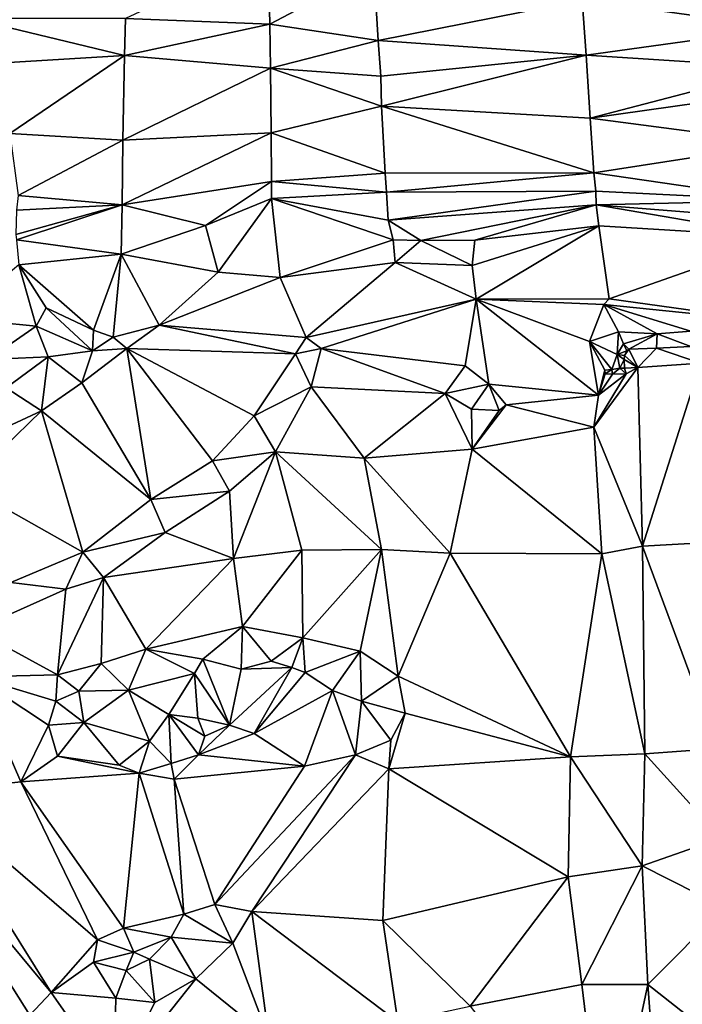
# Model space of a CAD drawing. Header units: feet. Extents: x 116535 to 120173, y 200032 to 203855.
# Tile 39 of 87: x 118169 to 118314, y 202240 to 202457. Entities that reach past the tile are written whole.
import ezdxf

# ---------------------------------------------------------------- set-up
doc = ezdxf.new("R2010")
doc.units = ezdxf.units.FT
doc.header["$MEASUREMENT"] = 0
doc.layers.add('V-TOPO-TINN-3DFC', color=3, linetype='Continuous')

msp = doc.modelspace()

# ---------------------------------------------------------------- linework, layer by layer
at = {"layer": 'V-TOPO-TINN-3DFC'}
for points in [[(118223.1543, 202471.7246, 554.0959), (118191.7675, 202457.0545, 553.092), (118223.5193, 202455.7831, 553.8062)], [(118246.4021, 202467.8737, 554.1948), (118223.1543, 202471.7246, 554.0959), (118223.5193, 202455.7831, 553.8062)], [(118246.4021, 202467.8737, 554.1948), (118223.5193, 202455.7831, 553.8062), (118247.3886, 202452.2073, 554.0067)], [(118292.2134, 202461.0468, 554.2745), (118246.4021, 202467.8737, 554.1948), (118247.3886, 202452.2073, 554.0067)], [(118292.2134, 202461.0468, 554.2745), (118336.4937, 202454.9577, 555.0212), (118336.4164, 202462.537, 557.5651)], [(118292.2134, 202461.0468, 554.2745), (118247.3886, 202452.2073, 554.0067), (118293.0765, 202448.9785, 553.4684)], [(118292.2134, 202461.0468, 554.2745), (118293.0765, 202448.9785, 553.4684), (118336.4937, 202454.9577, 555.0212)], [(118191.5952, 202448.9081, 552.9269), (118157.7608, 202457.0654, 551.9574), (118156.3985, 202446.7616, 552.7146)], [(118191.7675, 202457.0545, 553.092), (118157.7608, 202457.0654, 551.9574), (118191.5952, 202448.9081, 552.9269)], [(118223.5193, 202455.7831, 553.8062), (118191.7675, 202457.0545, 553.092), (118191.5952, 202448.9081, 552.9269)], [(118223.5193, 202455.7831, 553.8062), (118191.5952, 202448.9081, 552.9269), (118223.6714, 202446.1216, 552.6911)], [(118247.3886, 202452.2073, 554.0067), (118223.5193, 202455.7831, 553.8062), (118223.6714, 202446.1216, 552.6911)], [(118336.4307, 202446.1582, 552.7014), (118336.4937, 202454.9577, 555.0212), (118293.0765, 202448.9785, 553.4684)], [(118247.3886, 202452.2073, 554.0067), (118223.6714, 202446.1216, 552.6911), (118247.9042, 202444.3623, 552.813)], [(118293.0765, 202448.9785, 553.4684), (118247.3886, 202452.2073, 554.0067), (118247.9042, 202444.3623, 552.813)], [(118191.5952, 202448.9081, 552.9269), (118156.3985, 202446.7616, 552.7146), (118166.3141, 202431.7299, 553.5862)], [(118191.5952, 202448.9081, 552.9269), (118166.3141, 202431.7299, 553.5862), (118191.1693, 202430.2293, 553.7168)], [(118223.6714, 202446.1216, 552.6911), (118191.5952, 202448.9081, 552.9269), (118191.1693, 202430.2293, 553.7168)], [(118293.0765, 202448.9785, 553.4684), (118247.9042, 202444.3623, 552.813), (118248.1203, 202437.7174, 552.4652)], [(118293.0765, 202448.9785, 553.4684), (118248.1203, 202437.7174, 552.4652), (118293.977, 202435.127, 553.2983)], [(118336.4307, 202446.1582, 552.7014), (118293.0765, 202448.9785, 553.4684), (118293.977, 202435.127, 553.2983)], [(118223.6714, 202446.1216, 552.6911), (118191.1693, 202430.2293, 553.7168), (118223.8126, 202431.9127, 552.9369)], [(118247.9042, 202444.3623, 552.813), (118223.6714, 202446.1216, 552.6911), (118248.1203, 202437.7174, 552.4652)], [(118248.1203, 202437.7174, 552.4652), (118223.6714, 202446.1216, 552.6911), (118223.8126, 202431.9127, 552.9369)], [(118336.5644, 202441.0817, 554.1787), (118336.4307, 202446.1582, 552.7014), (118293.977, 202435.127, 553.2983)], [(118336.4647, 202429.5489, 553.627), (118336.5644, 202441.0817, 554.1787), (118293.977, 202435.127, 553.2983)], [(118248.1203, 202437.7174, 552.4652), (118223.8126, 202431.9127, 552.9369), (118248.8899, 202423.0232, 553.3522)], [(118248.8899, 202423.0232, 553.3522), (118294.798, 202423.0717, 552.7642), (118248.1203, 202437.7174, 552.4652)], [(118294.798, 202423.0717, 552.7642), (118293.977, 202435.127, 553.2983), (118248.1203, 202437.7174, 552.4652)], [(118336.4647, 202429.5489, 553.627), (118293.977, 202435.127, 553.2983), (118294.798, 202423.0717, 552.7642)], [(118191.1693, 202430.2293, 553.7168), (118166.3141, 202431.7299, 553.5862), (118168.1362, 202418.1069, 554.5162)], [(118191.1693, 202430.2293, 553.7168), (118168.1362, 202418.1069, 554.5162), (118191.026, 202416.0655, 554.3073)], [(118191.026, 202416.0655, 554.3073), (118223.8679, 202421.1787, 553.7861), (118223.8126, 202431.9127, 552.9369)], [(118223.8126, 202431.9127, 552.9369), (118191.1693, 202430.2293, 553.7168), (118191.026, 202416.0655, 554.3073)], [(118248.8899, 202423.0232, 553.3522), (118223.8126, 202431.9127, 552.9369), (118223.8679, 202421.1787, 553.7861)], [(118336.5654, 202417.0068, 552.855), (118336.4647, 202429.5489, 553.627), (118294.798, 202423.0717, 552.7642)], [(118248.8899, 202423.0232, 553.3522), (118223.8679, 202421.1787, 553.7861), (118249.2041, 202418.808, 554.9397)], [(118294.798, 202423.0717, 552.7642), (118248.8899, 202423.0232, 553.3522), (118249.2041, 202418.808, 554.9397)], [(118295.2388, 202419.0672, 553.1897), (118294.798, 202423.0717, 552.7642), (118249.2041, 202418.808, 554.9397)], [(118336.5654, 202417.0068, 552.855), (118294.798, 202423.0717, 552.7642), (118295.2388, 202419.0672, 553.1897)], [(118191.026, 202416.0655, 554.3073), (118209.3677, 202411.5115, 554.625), (118223.8679, 202421.1787, 553.7861)], [(118223.9239, 202417.412, 554.98), (118223.8679, 202421.1787, 553.7861), (118209.3677, 202411.5115, 554.625)], [(118223.9239, 202417.412, 554.98), (118249.2041, 202418.808, 554.9397), (118223.8679, 202421.1787, 553.7861)], [(118249.5429, 202412.6726, 556.337), (118295.2388, 202419.0672, 553.1897), (118249.2041, 202418.808, 554.9397)], [(118249.5429, 202412.6726, 556.337), (118295.2997, 202416.0437, 555.1656), (118295.2388, 202419.0672, 553.1897)], [(118336.5654, 202417.0068, 552.855), (118295.2388, 202419.0672, 553.1897), (118295.2997, 202416.0437, 555.1656)], [(118191.026, 202416.0655, 554.3073), (118168.1362, 202418.1069, 554.5162), (118167.7774, 202414.8859, 554.3841)], [(118223.9239, 202417.412, 554.98), (118209.3677, 202411.5115, 554.625), (118212.157, 202401.2187, 556.757)], [(118223.9239, 202417.412, 554.98), (118212.157, 202401.2187, 556.757), (118225.814, 202400.0346, 558.434)], [(118249.5429, 202412.6726, 556.337), (118249.2041, 202418.808, 554.9397), (118223.9239, 202417.412, 554.98)], [(118250.631, 202408.3693, 557.26), (118223.9239, 202417.412, 554.98), (118225.814, 202400.0346, 558.434)], [(118250.631, 202408.3693, 557.26), (118249.5429, 202412.6726, 556.337), (118223.9239, 202417.412, 554.98)], [(118295.2997, 202416.0437, 555.1656), (118336.6414, 202412.772, 553.4222), (118336.5654, 202417.0068, 552.855)], [(118191.026, 202416.0655, 554.3073), (118167.6274, 202409.5285, 553.3778), (118167.7981, 202408.308, 554.3224)], [(118191.026, 202416.0655, 554.3073), (118167.7774, 202414.8859, 554.3841), (118167.6274, 202409.5285, 553.3778)], [(118191.026, 202416.0655, 554.3073), (118167.7981, 202408.308, 554.3224), (118190.8513, 202405.164, 554.705)], [(118209.3677, 202411.5115, 554.625), (118191.026, 202416.0655, 554.3073), (118190.8513, 202405.164, 554.705)], [(118295.2997, 202416.0437, 555.1656), (118249.5429, 202412.6726, 556.337), (118256.7665, 202408.1643, 557.318)], [(118295.2997, 202416.0437, 555.1656), (118256.7665, 202408.1643, 557.318), (118268.6205, 202408.2293, 557.86)], [(118268.6205, 202408.2293, 557.86), (118295.8965, 202411.4152, 558.5166), (118295.2997, 202416.0437, 555.1656)], [(118295.2997, 202416.0437, 555.1656), (118295.8965, 202411.4152, 558.5166), (118336.7191, 202408.8878, 555.6984)], [(118295.2997, 202416.0437, 555.1656), (118336.7191, 202408.8878, 555.6984), (118336.6414, 202412.772, 553.4222)], [(118256.7665, 202408.1643, 557.318), (118249.5429, 202412.6726, 556.337), (118250.631, 202408.3693, 557.26)], [(118209.3677, 202411.5115, 554.625), (118190.8513, 202405.164, 554.705), (118212.157, 202401.2187, 556.757)], [(118268.9005, 202395.2972, 559.413), (118295.8965, 202411.4152, 558.5166), (118268.0624, 202402.6618, 559.371)], [(118268.0624, 202402.6618, 559.371), (118295.8965, 202411.4152, 558.5166), (118268.6205, 202408.2293, 557.86)], [(118268.9005, 202395.2972, 559.413), (118298.161776, 202395.379248, 565.749803), (118295.8965, 202411.4152, 558.5166)], [(118336.7191, 202408.8878, 555.6984), (118295.8965, 202411.4152, 558.5166), (118298.161776, 202395.379248, 565.749803)], [(118190.8513, 202405.164, 554.705), (118167.7981, 202408.308, 554.3224), (118168.2902, 202402.8522, 556.2399)], [(118250.631, 202408.3693, 557.26), (118225.814, 202400.0346, 558.434), (118251.0671, 202403.3369, 559.353)], [(118256.7665, 202408.1643, 557.318), (118250.631, 202408.3693, 557.26), (118251.0671, 202403.3369, 559.353)], [(118268.0624, 202402.6618, 559.371), (118268.6205, 202408.2293, 557.86), (118256.7665, 202408.1643, 557.318)], [(118298.161776, 202395.379248, 565.749803), (118335.028346, 202390.22897, 566.675415), (118336.7191, 202408.8878, 555.6984)], [(118268.0624, 202402.6618, 559.371), (118256.7665, 202408.1643, 557.318), (118251.0671, 202403.3369, 559.353)], [(118190.8513, 202405.164, 554.705), (118168.2902, 202402.8522, 556.2399), (118184.7596, 202388.4598, 555.9277)], [(118190.8513, 202405.164, 554.705), (118184.7596, 202388.4598, 555.9277), (118189.0799, 202386.9236, 556.3252)], [(118190.8513, 202405.164, 554.705), (118189.0799, 202386.9236, 556.3252), (118199.1999, 202389.5528, 557.384)], [(118212.157, 202401.2187, 556.757), (118190.8513, 202405.164, 554.705), (118199.1999, 202389.5528, 557.384)], [(118168.2902, 202402.8522, 556.2399), (118154.3306, 202391.0754, 555.1923), (118172.1399, 202389.3463, 553.3263)], [(118168.2902, 202402.8522, 556.2399), (118174.342, 202393.3531, 555.934), (118184.7596, 202388.4598, 555.9277)], [(118168.2902, 202402.8522, 556.2399), (118172.1399, 202389.3463, 553.3263), (118174.342, 202393.3531, 555.934)], [(118231.5255, 202386.8716, 559.217), (118251.0671, 202403.3369, 559.353), (118225.814, 202400.0346, 558.434)], [(118268.9005, 202395.2972, 559.413), (118251.0671, 202403.3369, 559.353), (118231.5255, 202386.8716, 559.217)], [(118268.9005, 202395.2972, 559.413), (118268.0624, 202402.6618, 559.371), (118251.0671, 202403.3369, 559.353)], [(118199.1999, 202389.5528, 557.384), (118225.814, 202400.0346, 558.434), (118212.157, 202401.2187, 556.757)], [(118231.5255, 202386.8716, 559.217), (118225.814, 202400.0346, 558.434), (118199.1999, 202389.5528, 557.384)], [(118268.9005, 202395.2972, 559.413), (118231.5255, 202386.8716, 559.217), (118234.8098, 202384.4214, 560.076)], [(118234.8098, 202384.4214, 560.076), (118266.4843, 202380.6531, 560.562), (118268.9005, 202395.2972, 559.413)], [(118268.9005, 202395.2972, 559.413), (118266.4843, 202380.6531, 560.562), (118271.7007, 202376.5997, 560.631)], [(118268.9005, 202395.2972, 559.413), (118296.9641, 202394.144, 566.5219), (118298.161776, 202395.379248, 565.749803)], [(118295.7996, 202374.1995, 573.555), (118268.9005, 202395.2972, 559.413), (118271.7007, 202376.5997, 560.631)], [(118268.9005, 202395.2972, 559.413), (118295.7996, 202374.1995, 573.555), (118293.858748, 202385.9653, 568.696279)], [(118268.9005, 202395.2972, 559.413), (118293.858748, 202385.9653, 568.696279), (118296.9641, 202394.144, 566.5219)], [(118335.028346, 202390.22897, 566.675415), (118298.161776, 202395.379248, 565.749803), (118296.9641, 202394.144, 566.5219)], [(118172.1399, 202389.3463, 553.3263), (118184.5381, 202383.9027, 554.2564), (118174.342, 202393.3531, 555.934)], [(118174.342, 202393.3531, 555.934), (118184.5381, 202383.9027, 554.2564), (118184.7596, 202388.4598, 555.9277)], [(118296.9641, 202394.144, 566.5219), (118293.858748, 202385.9653, 568.696279), (118300.180946, 202388.084064, 568.486914)], [(118335.028346, 202390.22897, 566.675415), (118296.9641, 202394.144, 566.5219), (118316.140318, 202388.242833, 567.748963)], [(118308.706427, 202387.685704, 567.498237), (118316.140318, 202388.242833, 567.748963), (118296.9641, 202394.144, 566.5219)], [(118308.706427, 202387.685704, 567.498237), (118296.9641, 202394.144, 566.5219), (118300.180946, 202388.084064, 568.486914)], [(118172.1399, 202389.3463, 553.3263), (118154.3306, 202391.0754, 555.1923), (118161.5125, 202382.0435, 553.7294)], [(118172.1399, 202389.3463, 553.3263), (118161.5125, 202382.0435, 553.7294), (118174.7692, 202382.629, 554.7796)], [(118172.1399, 202389.3463, 553.3263), (118174.7692, 202382.629, 554.7796), (118184.5381, 202383.9027, 554.2564)], [(118199.1999, 202389.5528, 557.384), (118189.0799, 202386.9236, 556.3252), (118192.0653, 202384.4424, 558.128)], [(118229.1823, 202383.2813, 557.4), (118199.1999, 202389.5528, 557.384), (118192.0653, 202384.4424, 558.128)], [(118231.5255, 202386.8716, 559.217), (118199.1999, 202389.5528, 557.384), (118229.1823, 202383.2813, 557.4)], [(118184.7596, 202388.4598, 555.9277), (118184.5381, 202383.9027, 554.2564), (118189.0799, 202386.9236, 556.3252)], [(118192.0653, 202384.4424, 558.128), (118189.0799, 202386.9236, 556.3252), (118184.5381, 202383.9027, 554.2564)], [(118229.1823, 202383.2813, 557.4), (118234.8098, 202384.4214, 560.076), (118231.5255, 202386.8716, 559.217)], [(118300.180946, 202388.084064, 568.486914), (118293.858748, 202385.9653, 568.696279), (118299.950283, 202383.078726, 570.027314)], [(118300.180946, 202388.084064, 568.486914), (118299.950283, 202383.078726, 570.027314), (118301.292604, 202385.451562, 568.702109)], [(118300.180946, 202388.084064, 568.486914), (118301.292604, 202385.451562, 568.702109), (118308.706427, 202387.685704, 567.498237)], [(118302.506123, 202384.315485, 567.344154), (118308.706427, 202387.685704, 567.498237), (118301.292604, 202385.451562, 568.702109)], [(118308.563235, 202384.537627, 566.250331), (118308.706427, 202387.685704, 567.498237), (118302.506123, 202384.315485, 567.344154)], [(118316.114491, 202384.844692, 566.128776), (118308.706427, 202387.685704, 567.498237), (118308.563235, 202384.537627, 566.250331)], [(118316.114491, 202384.844692, 566.128776), (118316.140318, 202388.242833, 567.748963), (118308.706427, 202387.685704, 567.498237)], [(118197.3458, 202351.2087, 556.375), (118192.0653, 202384.4424, 558.128), (118182.2016, 202376.8538, 557.634)], [(118192.0653, 202384.4424, 558.128), (118184.5381, 202383.9027, 554.2564), (118182.2016, 202376.8538, 557.634)], [(118210.9289, 202359.6964, 556.495), (118192.0653, 202384.4424, 558.128), (118197.3458, 202351.2087, 556.375)], [(118192.0653, 202384.4424, 558.128), (118210.9289, 202359.6964, 556.495), (118220.0726, 202369.6032, 556.852)], [(118229.1823, 202383.2813, 557.4), (118192.0653, 202384.4424, 558.128), (118220.0726, 202369.6032, 556.852)], [(118229.1823, 202383.2813, 557.4), (118232.6326, 202376.0037, 560.943), (118234.8098, 202384.4214, 560.076)], [(118234.8098, 202384.4214, 560.076), (118232.6326, 202376.0037, 560.943), (118262.0599, 202374.5616, 561.779)], [(118234.8098, 202384.4214, 560.076), (118262.0599, 202374.5616, 561.779), (118266.4843, 202380.6531, 560.562)], [(118295.7996, 202374.1995, 573.555), (118297.230457, 202379.695835, 571.850727), (118293.858748, 202385.9653, 568.696279)], [(118293.858748, 202385.9653, 568.696279), (118297.230457, 202379.695835, 571.850727), (118298.731823, 202379.817051, 571.406509)], [(118293.858748, 202385.9653, 568.696279), (118298.731823, 202379.817051, 571.406509), (118299.950283, 202383.078726, 570.027314)], [(118302.016239, 202383.922654, 567.802866), (118301.292604, 202385.451562, 568.702109), (118299.950283, 202383.078726, 570.027314)], [(118302.016239, 202383.922654, 567.802866), (118302.506123, 202384.315485, 567.344154), (118301.292604, 202385.451562, 568.702109)], [(118304.469707, 202380.284648, 574.764506), (118308.563235, 202384.537627, 566.250331), (118302.506123, 202384.315485, 567.344154)], [(118318.222857, 202381.169872, 574.892234), (118308.563235, 202384.537627, 566.250331), (118304.469707, 202380.284648, 574.764506)], [(118318.222857, 202381.169872, 574.892234), (118316.114491, 202384.844692, 566.128776), (118308.563235, 202384.537627, 566.250331)], [(118174.7692, 202382.629, 554.7796), (118161.5125, 202382.0435, 553.7294), (118165.5179, 202375.7732, 554.0885)], [(118173.3349, 202370.7233, 557.653), (118174.7692, 202382.629, 554.7796), (118165.5179, 202375.7732, 554.0885)], [(118182.2016, 202376.8538, 557.634), (118174.7692, 202382.629, 554.7796), (118173.3349, 202370.7233, 557.653)], [(118182.2016, 202376.8538, 557.634), (118184.5381, 202383.9027, 554.2564), (118174.7692, 202382.629, 554.7796)], [(118220.0726, 202369.6032, 556.852), (118232.6326, 202376.0037, 560.943), (118229.1823, 202383.2813, 557.4)], [(118298.731823, 202379.817051, 571.406509), (118300.490832, 202380.128605, 570.985896), (118299.950283, 202383.078726, 570.027314)], [(118301.528894, 202382.873213, 568.600252), (118302.016239, 202383.922654, 567.802866), (118299.950283, 202383.078726, 570.027314)], [(118301.435366, 202381.995122, 569.385365), (118299.950283, 202383.078726, 570.027314), (118300.490832, 202380.128605, 570.985896)], [(118301.435366, 202381.995122, 569.385365), (118301.528894, 202382.873213, 568.600252), (118299.950283, 202383.078726, 570.027314)], [(118304.469707, 202380.284648, 574.764506), (118301.528894, 202382.873213, 568.600252), (118301.435366, 202381.995122, 569.385365)], [(118304.469707, 202380.284648, 574.764506), (118302.506123, 202384.315485, 567.344154), (118301.528894, 202382.873213, 568.600252)], [(118301.528894, 202382.873213, 568.600252), (118302.506123, 202384.315485, 567.344154), (118302.016239, 202383.922654, 567.802866)], [(118262.0599, 202374.5616, 561.779), (118271.7007, 202376.5997, 560.631), (118266.4843, 202380.6531, 560.562)], [(118304.469707, 202380.284648, 574.764506), (118294.7655, 202367.091, 573.189), (118305.485414, 202340.936638, 574.654229)], [(118304.469707, 202380.284648, 574.764506), (118301.925881, 202378.835469, 574.188121), (118294.7655, 202367.091, 573.189)], [(118298.873484, 202378.795845, 573.909234), (118300.490832, 202380.128605, 570.985896), (118298.731823, 202379.817051, 571.406509)], [(118301.925881, 202378.835469, 574.188121), (118300.490832, 202380.128605, 570.985896), (118298.873484, 202378.795845, 573.909234)], [(118301.507742, 202380.132383, 570.519387), (118301.435366, 202381.995122, 569.385365), (118300.490832, 202380.128605, 570.985896)], [(118301.925881, 202378.835469, 574.188121), (118301.507742, 202380.132383, 570.519387), (118300.490832, 202380.128605, 570.985896)], [(118304.469707, 202380.284648, 574.764506), (118301.435366, 202381.995122, 569.385365), (118301.507742, 202380.132383, 570.519387)], [(118304.469707, 202380.284648, 574.764506), (118301.507742, 202380.132383, 570.519387), (118301.925881, 202378.835469, 574.188121)], [(118304.469707, 202380.284648, 574.764506), (118305.485414, 202340.936638, 574.654229), (118318.222857, 202381.169872, 574.892234)], [(118318.222857, 202381.169872, 574.892234), (118305.485414, 202340.936638, 574.654229), (118319.829741, 202341.77302, 574.675131)], [(118295.7996, 202374.1995, 573.555), (118294.7655, 202367.091, 573.189), (118301.925881, 202378.835469, 574.188121)], [(118295.7996, 202374.1995, 573.555), (118297.245924, 202378.84331, 572.803669), (118297.230457, 202379.695835, 571.850727)], [(118295.7996, 202374.1995, 573.555), (118298.873484, 202378.795845, 573.909234), (118297.245924, 202378.84331, 572.803669)], [(118295.7996, 202374.1995, 573.555), (118301.925881, 202378.835469, 574.188121), (118298.873484, 202378.795845, 573.909234)], [(118297.245924, 202378.84331, 572.803669), (118298.731823, 202379.817051, 571.406509), (118297.230457, 202379.695835, 571.850727)], [(118298.873484, 202378.795845, 573.909234), (118298.731823, 202379.817051, 571.406509), (118297.245924, 202378.84331, 572.803669)], [(118173.3349, 202370.7233, 557.653), (118165.5179, 202375.7732, 554.0885), (118152.5982, 202361.0865, 553.955)], [(118197.3458, 202351.2087, 556.375), (118182.2016, 202376.8538, 557.634), (118173.3349, 202370.7233, 557.653)], [(118220.0726, 202369.6032, 556.852), (118224.766, 202361.6645, 561.459), (118232.6326, 202376.0037, 560.943)], [(118232.6326, 202376.0037, 560.943), (118224.766, 202361.6645, 561.459), (118244.2715, 202360.2824, 561.927)], [(118232.6326, 202376.0037, 560.943), (118244.2715, 202360.2824, 561.927), (118262.0599, 202374.5616, 561.779)], [(118262.0599, 202374.5616, 561.779), (118267.8944, 202371.0713, 562.783), (118271.7007, 202376.5997, 560.631)], [(118273.9869, 202370.7803, 562.943), (118271.7007, 202376.5997, 560.631), (118267.8944, 202371.0713, 562.783)], [(118295.7996, 202374.1995, 573.555), (118271.7007, 202376.5997, 560.631), (118275.49, 202372.0534, 562.764)], [(118273.9869, 202370.7803, 562.943), (118275.49, 202372.0534, 562.764), (118271.7007, 202376.5997, 560.631)], [(118244.2715, 202360.2824, 561.927), (118268.0374, 202362.2716, 562.904), (118262.0599, 202374.5616, 561.779)], [(118267.8944, 202371.0713, 562.783), (118262.0599, 202374.5616, 561.779), (118268.0374, 202362.2716, 562.904)], [(118294.7655, 202367.091, 573.189), (118295.7996, 202374.1995, 573.555), (118275.49, 202372.0534, 562.764)], [(118275.49, 202372.0534, 562.764), (118268.0374, 202362.2716, 562.904), (118294.7655, 202367.091, 573.189)], [(118275.49, 202372.0534, 562.764), (118273.9869, 202370.7803, 562.943), (118268.0374, 202362.2716, 562.904)], [(118173.3349, 202370.7233, 557.653), (118152.5982, 202361.0865, 553.955), (118156.3845, 202354.308, 557.99)], [(118182.3986, 202339.6328, 556.802), (118173.3349, 202370.7233, 557.653), (118156.3845, 202354.308, 557.99)], [(118182.3986, 202339.6328, 556.802), (118197.3458, 202351.2087, 556.375), (118173.3349, 202370.7233, 557.653)], [(118210.9289, 202359.6964, 556.495), (118224.766, 202361.6645, 561.459), (118220.0726, 202369.6032, 556.852)], [(118273.9869, 202370.7803, 562.943), (118267.8944, 202371.0713, 562.783), (118268.0374, 202362.2716, 562.904)], [(118296.5507, 202339.2658, 574.083), (118294.7655, 202367.091, 573.189), (118268.0374, 202362.2716, 562.904)], [(118305.485414, 202340.936638, 574.654229), (118294.7655, 202367.091, 573.189), (118296.5507, 202339.2658, 574.083)], [(118210.9289, 202359.6964, 556.495), (118214.6802, 202353.0749, 561.522), (118224.766, 202361.6645, 561.459)], [(118224.766, 202361.6645, 561.459), (118214.6802, 202353.0749, 561.522), (118215.5102, 202338.2477, 562.506)], [(118224.766, 202361.6645, 561.459), (118215.5102, 202338.2477, 562.506), (118230.5354, 202340.0358, 562.327)], [(118248.0608, 202340.2248, 561.667), (118244.2715, 202360.2824, 561.927), (118224.766, 202361.6645, 561.459)], [(118230.5354, 202340.0358, 562.327), (118248.0608, 202340.2248, 561.667), (118224.766, 202361.6645, 561.459)], [(118263.225, 202339.3868, 563.036), (118268.0374, 202362.2716, 562.904), (118244.2715, 202360.2824, 561.927)], [(118296.5507, 202339.2658, 574.083), (118268.0374, 202362.2716, 562.904), (118263.225, 202339.3868, 563.036)], [(118197.3458, 202351.2087, 556.375), (118214.6802, 202353.0749, 561.522), (118210.9289, 202359.6964, 556.495)], [(118263.225, 202339.3868, 563.036), (118244.2715, 202360.2824, 561.927), (118248.0608, 202340.2248, 561.667)], [(118166.5443, 202332.9773, 556.867), (118182.3986, 202339.6328, 556.802), (118156.3845, 202354.308, 557.99)], [(118197.3458, 202351.2087, 556.375), (118200.49, 202343.9311, 561.761), (118214.6802, 202353.0749, 561.522)], [(118215.5102, 202338.2477, 562.506), (118214.6802, 202353.0749, 561.522), (118200.49, 202343.9311, 561.761)], [(118182.3986, 202339.6328, 556.802), (118200.49, 202343.9311, 561.761), (118197.3458, 202351.2087, 556.375)], [(118182.3986, 202339.6328, 556.802), (118186.9219, 202334.0353, 562.118), (118200.49, 202343.9311, 561.761)], [(118186.9219, 202334.0353, 562.118), (118215.5102, 202338.2477, 562.506), (118200.49, 202343.9311, 561.761)], [(118321.988567, 202296.459529, 574.549911), (118319.829741, 202341.77302, 574.675131), (118305.485414, 202340.936638, 574.654229)], [(118178.6473, 202331.4481, 562.103), (118182.3986, 202339.6328, 556.802), (118166.5443, 202332.9773, 556.867)], [(118178.6473, 202331.4481, 562.103), (118186.9219, 202334.0353, 562.118), (118182.3986, 202339.6328, 556.802)], [(118215.5102, 202338.2477, 562.506), (118217.5064, 202323.2375, 562.949), (118230.5354, 202340.0358, 562.327)], [(118230.5354, 202340.0358, 562.327), (118217.5064, 202323.2375, 562.949), (118230.7834, 202320.7923, 562.241)], [(118230.5354, 202340.0358, 562.327), (118230.7834, 202320.7923, 562.241), (118248.0608, 202340.2248, 561.667)], [(118230.7834, 202320.7923, 562.241), (118243.3644, 202317.821, 561.049), (118248.0608, 202340.2248, 561.667)], [(118251.7731, 202312.3426, 560.309), (118248.0608, 202340.2248, 561.667), (118243.3644, 202317.821, 561.049)], [(118251.7731, 202312.3426, 560.309), (118263.225, 202339.3868, 563.036), (118248.0608, 202340.2248, 561.667)], [(118289.6911, 202294.5952, 572.766), (118263.225, 202339.3868, 563.036), (118251.7731, 202312.3426, 560.309)], [(118289.6911, 202294.5952, 572.766), (118296.5507, 202339.2658, 574.083), (118263.225, 202339.3868, 563.036)], [(118305.985872, 202295.2582, 574.329388), (118296.5507, 202339.2658, 574.083), (118289.6911, 202294.5952, 572.766)], [(118305.985872, 202295.2582, 574.329388), (118305.485414, 202340.936638, 574.654229), (118296.5507, 202339.2658, 574.083)], [(118305.985872, 202295.2582, 574.329388), (118321.988567, 202296.459529, 574.549911), (118305.485414, 202340.936638, 574.654229)], [(118186.9219, 202334.0353, 562.118), (118196.2867, 202318.2721, 562.563), (118215.5102, 202338.2477, 562.506)], [(118196.2867, 202318.2721, 562.563), (118217.5064, 202323.2375, 562.949), (118215.5102, 202338.2477, 562.506)], [(118178.6473, 202331.4481, 562.103), (118166.5443, 202332.9773, 556.867), (118158.6127, 202322.5424, 560.818)], [(118178.6473, 202331.4481, 562.103), (118176.8261, 202312.6006, 562.285), (118186.9219, 202334.0353, 562.118)], [(118186.9219, 202334.0353, 562.118), (118176.8261, 202312.6006, 562.285), (118186.4589, 202315.1658, 562.848)], [(118196.2867, 202318.2721, 562.563), (118186.9219, 202334.0353, 562.118), (118186.4589, 202315.1658, 562.848)], [(118178.6473, 202331.4481, 562.103), (118158.6127, 202322.5424, 560.818), (118176.8261, 202312.6006, 562.285)], [(118158.6127, 202322.5424, 560.818), (118158.6817, 202312.2236, 558.801), (118176.8261, 202312.6006, 562.285)], [(118196.2867, 202318.2721, 562.563), (118208.8207, 202316.0709, 562.476), (118217.5064, 202323.2375, 562.949)], [(118217.2484, 202313.8927, 564.373), (118217.5064, 202323.2375, 562.949), (118208.8207, 202316.0709, 562.476)], [(118217.2484, 202313.8927, 564.373), (118223.8249, 202315.6569, 564.585), (118217.5064, 202323.2375, 562.949)], [(118217.5064, 202323.2375, 562.949), (118223.8249, 202315.6569, 564.585), (118230.7834, 202320.7923, 562.241)], [(118230.7834, 202320.7923, 562.241), (118223.8249, 202315.6569, 564.585), (118228.3902, 202314.2328, 565.719)], [(118230.7834, 202320.7923, 562.241), (118228.3902, 202314.2328, 565.719), (118231.2635, 202313.1857, 565.668)], [(118230.7834, 202320.7923, 562.241), (118231.2635, 202313.1857, 565.668), (118243.3644, 202317.821, 561.049)], [(118192.4684, 202309.2304, 560.166), (118196.2867, 202318.2721, 562.563), (118186.4589, 202315.1658, 562.848)], [(118192.4684, 202309.2304, 560.166), (118206.9255, 202312.9487, 562.99), (118196.2867, 202318.2721, 562.563)], [(118206.9255, 202312.9487, 562.99), (118208.8207, 202316.0709, 562.476), (118196.2867, 202318.2721, 562.563)], [(118243.3644, 202317.821, 561.049), (118231.2635, 202313.1857, 565.668), (118237.318, 202309.1554, 565.419)], [(118243.3644, 202317.821, 561.049), (118237.318, 202309.1554, 565.419), (118243.6945, 202306.8712, 563.18)], [(118243.3644, 202317.821, 561.049), (118243.6945, 202306.8712, 563.18), (118251.7731, 202312.3426, 560.309)], [(118181.5285, 202309.0673, 560.993), (118186.4589, 202315.1658, 562.848), (118176.8261, 202312.6006, 562.285)], [(118181.5285, 202309.0673, 560.993), (118192.4684, 202309.2304, 560.166), (118186.4589, 202315.1658, 562.848)], [(118208.8207, 202316.0709, 562.476), (118206.9255, 202312.9487, 562.99), (118214.6642, 202301.5417, 562.292)], [(118208.8207, 202316.0709, 562.476), (118214.6642, 202301.5417, 562.292), (118217.2484, 202313.8927, 564.373)], [(118228.3902, 202314.2328, 565.719), (118223.8249, 202315.6569, 564.585), (118217.2484, 202313.8927, 564.373)], [(118192.4684, 202309.2304, 560.166), (118201.3021, 202303.9379, 560.284), (118206.9255, 202312.9487, 562.99)], [(118201.3021, 202303.9379, 560.284), (118207.7176, 202303.0879, 562.192), (118206.9255, 202312.9487, 562.99)], [(118214.6642, 202301.5417, 562.292), (118206.9255, 202312.9487, 562.99), (118207.7176, 202303.0879, 562.192)], [(118228.3902, 202314.2328, 565.719), (118214.6642, 202301.5417, 562.292), (118220.0466, 202299.7016, 560.563)], [(118228.3902, 202314.2328, 565.719), (118217.2484, 202313.8927, 564.373), (118214.6642, 202301.5417, 562.292)], [(118220.0466, 202299.7016, 560.563), (118231.2635, 202313.1857, 565.668), (118228.3902, 202314.2328, 565.719)], [(118220.0466, 202299.7016, 560.563), (118237.318, 202309.1554, 565.419), (118231.2635, 202313.1857, 565.668)], [(118158.6817, 202312.2236, 558.801), (118147.9458, 202286.7856, 558.95), (118168.7285, 202289.1278, 559.084)], [(118176.4591, 202306.8662, 560.013), (118176.8261, 202312.6006, 562.285), (118158.6817, 202312.2236, 558.801)], [(118158.6817, 202312.2236, 558.801), (118168.7285, 202289.1278, 559.084), (118174.864, 202301.5887, 559.459)], [(118174.864, 202301.5887, 559.459), (118176.4591, 202306.8662, 560.013), (118158.6817, 202312.2236, 558.801)], [(118176.4591, 202306.8662, 560.013), (118181.5285, 202309.0673, 560.993), (118176.8261, 202312.6006, 562.285)], [(118251.7731, 202312.3426, 560.309), (118243.6945, 202306.8712, 563.18), (118253.2562, 202304.186, 560.375)], [(118289.6911, 202294.5952, 572.766), (118251.7731, 202312.3426, 560.309), (118253.2562, 202304.186, 560.375)], [(118182.6266, 202302.1838, 561.064), (118181.5285, 202309.0673, 560.993), (118176.4591, 202306.8662, 560.013)], [(118182.6266, 202302.1838, 561.064), (118192.4684, 202309.2304, 560.166), (118181.5285, 202309.0673, 560.993)], [(118182.6266, 202302.1838, 561.064), (118197.0837, 202298.0505, 561.189), (118192.4684, 202309.2304, 560.166)], [(118197.0837, 202298.0505, 561.189), (118201.3021, 202303.9379, 560.284), (118192.4684, 202309.2304, 560.166)], [(118220.0466, 202299.7016, 560.563), (118231.1775, 202292.571, 559.81), (118237.318, 202309.1554, 565.419)], [(118242.3734, 202295.0292, 559.288), (118237.318, 202309.1554, 565.419), (118231.1775, 202292.571, 559.81)], [(118242.3734, 202295.0292, 559.288), (118243.6945, 202306.8712, 563.18), (118237.318, 202309.1554, 565.419)], [(118174.864, 202301.5887, 559.459), (118182.6266, 202302.1838, 561.064), (118176.4591, 202306.8662, 560.013)], [(118250.139, 202298.2805, 559.896), (118243.6945, 202306.8712, 563.18), (118242.3734, 202295.0292, 559.288)], [(118253.2562, 202304.186, 560.375), (118243.6945, 202306.8712, 563.18), (118250.139, 202298.2805, 559.896)], [(118174.864, 202301.5887, 559.459), (118176.8261, 202294.7572, 559.332), (118182.6266, 202302.1838, 561.064)], [(118182.6266, 202302.1838, 561.064), (118176.8261, 202294.7572, 559.332), (118190.3742, 202292.728, 560.04)], [(118182.6266, 202302.1838, 561.064), (118190.3742, 202292.728, 560.04), (118197.0837, 202298.0505, 561.189)], [(118197.0837, 202298.0505, 561.189), (118201.8561, 202293.1391, 560.239), (118201.3021, 202303.9379, 560.284)], [(118201.8561, 202293.1391, 560.239), (118207.8586, 202295.0172, 560.46), (118201.3021, 202303.9379, 560.284)], [(118201.3021, 202303.9379, 560.284), (118209.2107, 202299.1216, 561.985), (118207.7176, 202303.0879, 562.192)], [(118201.3021, 202303.9379, 560.284), (118207.8586, 202295.0172, 560.46), (118209.2107, 202299.1216, 561.985)], [(118214.6642, 202301.5417, 562.292), (118207.7176, 202303.0879, 562.192), (118209.2107, 202299.1216, 561.985)], [(118249.7239, 202291.956, 559.019), (118289.6911, 202294.5952, 572.766), (118253.2562, 202304.186, 560.375)], [(118249.7239, 202291.956, 559.019), (118253.2562, 202304.186, 560.375), (118250.139, 202298.2805, 559.896)], [(118174.864, 202301.5887, 559.459), (118168.7285, 202289.1278, 559.084), (118176.8261, 202294.7572, 559.332)], [(118207.8586, 202295.0172, 560.46), (118214.6642, 202301.5417, 562.292), (118209.2107, 202299.1216, 561.985)], [(118207.8586, 202295.0172, 560.46), (118220.0466, 202299.7016, 560.563), (118214.6642, 202301.5417, 562.292)], [(118197.0837, 202298.0505, 561.189), (118190.3742, 202292.728, 560.04), (118194.7896, 202290.9779, 559.52)], [(118197.0837, 202298.0505, 561.189), (118194.7896, 202290.9779, 559.52), (118201.8561, 202293.1391, 560.239)], [(118207.8586, 202295.0172, 560.46), (118231.1775, 202292.571, 559.81), (118220.0466, 202299.7016, 560.563)], [(118249.7239, 202291.956, 559.019), (118250.139, 202298.2805, 559.896), (118242.3734, 202295.0292, 559.288)], [(118305.985872, 202295.2582, 574.329388), (118322.822766, 202276.718074, 574.460835), (118321.988567, 202296.459529, 574.549911)], [(118194.7896, 202290.9779, 559.52), (118176.8261, 202294.7572, 559.332), (118168.7285, 202289.1278, 559.084)], [(118194.7896, 202290.9779, 559.52), (118190.3742, 202292.728, 560.04), (118176.8261, 202294.7572, 559.332)], [(118202.4792, 202289.6838, 559.93), (118207.8586, 202295.0172, 560.46), (118201.8561, 202293.1391, 560.239)], [(118231.1775, 202292.571, 559.81), (118207.8586, 202295.0172, 560.46), (118202.4792, 202289.6838, 559.93)], [(118242.3734, 202295.0292, 559.288), (118211.4349, 202262.1396, 560.354), (118219.6005, 202260.5695, 556.366)], [(118211.4349, 202262.1396, 560.354), (118242.3734, 202295.0292, 559.288), (118231.1775, 202292.571, 559.81)], [(118242.3734, 202295.0292, 559.288), (118219.6005, 202260.5695, 556.366), (118249.7239, 202291.956, 559.019)], [(118289.1161, 202268.2311, 572.509), (118289.6911, 202294.5952, 572.766), (118249.7239, 202291.956, 559.019)], [(118305.407784, 202270.648553, 574.091673), (118289.6911, 202294.5952, 572.766), (118289.1161, 202268.2311, 572.509)], [(118305.407784, 202270.648553, 574.091673), (118305.985872, 202295.2582, 574.329388), (118289.6911, 202294.5952, 572.766)], [(118305.407784, 202270.648553, 574.091673), (118322.822766, 202276.718074, 574.460835), (118305.985872, 202295.2582, 574.329388)], [(118202.4792, 202289.6838, 559.93), (118201.8561, 202293.1391, 560.239), (118194.7896, 202290.9779, 559.52)], [(118231.1775, 202292.571, 559.81), (118202.4792, 202289.6838, 559.93), (118211.4349, 202262.1396, 560.354)], [(118249.7239, 202291.956, 559.019), (118219.6005, 202260.5695, 556.366), (118248.3698, 202258.6243, 557.602)], [(118248.3698, 202258.6243, 557.602), (118289.1161, 202268.2311, 572.509), (118249.7239, 202291.956, 559.019)], [(118185.6448, 202254.352, 559.349), (118168.7285, 202289.1278, 559.084), (118147.9458, 202286.7856, 558.95)], [(118194.7896, 202290.9779, 559.52), (118168.7285, 202289.1278, 559.084), (118191.3223, 202256.8772, 559.509)], [(118191.3223, 202256.8772, 559.509), (118168.7285, 202289.1278, 559.084), (118185.6448, 202254.352, 559.349)], [(118204.5863, 202259.9604, 560.501), (118194.7896, 202290.9779, 559.52), (118191.3223, 202256.8772, 559.509)], [(118204.5863, 202259.9604, 560.501), (118202.4792, 202289.6838, 559.93), (118194.7896, 202290.9779, 559.52)], [(118211.4349, 202262.1396, 560.354), (118202.4792, 202289.6838, 559.93), (118204.5863, 202259.9604, 560.501)], [(118175.413, 202242.7491, 558.288), (118147.9458, 202286.7856, 558.95), (118142.7054, 202282.1582, 550.116)], [(118175.413, 202242.7491, 558.288), (118185.6448, 202254.352, 559.349), (118147.9458, 202286.7856, 558.95)], [(118142.7054, 202282.1582, 550.116), (118170.7436, 202237.7817, 549.777), (118175.413, 202242.7491, 558.288)], [(118142.7054, 202282.1582, 550.116), (118167.5604, 202235.7755, 548.6), (118170.7436, 202237.7817, 549.777)], [(118305.407784, 202270.648553, 574.091673), (118323.498705, 202261.418019, 574.371556), (118322.822766, 202276.718074, 574.460835)], [(118305.407784, 202270.648553, 574.091673), (118289.1161, 202268.2311, 572.509), (118292.1563, 202244.5042, 572.627)], [(118306.660136, 202244.520329, 573.957837), (118305.407784, 202270.648553, 574.091673), (118292.1563, 202244.5042, 572.627)], [(118306.660136, 202244.520329, 573.957837), (118323.498705, 202261.418019, 574.371556), (118305.407784, 202270.648553, 574.091673)], [(118267.5614, 202239.7178, 561.983), (118289.1161, 202268.2311, 572.509), (118248.3698, 202258.6243, 557.602)], [(118292.1563, 202244.5042, 572.627), (118289.1161, 202268.2311, 572.509), (118267.5614, 202239.7178, 561.983)], [(118215.3962, 202253.6329, 555.906), (118211.4349, 202262.1396, 560.354), (118204.5863, 202259.9604, 560.501)], [(118215.3962, 202253.6329, 555.906), (118219.6005, 202260.5695, 556.366), (118211.4349, 202262.1396, 560.354)], [(118306.660136, 202244.520329, 573.957837), (118324.63106, 202230.352275, 574.217654), (118323.498705, 202261.418019, 574.371556)], [(118204.5863, 202259.9604, 560.501), (118191.3223, 202256.8772, 559.509), (118201.8401, 202254.902, 560.665)], [(118215.3962, 202253.6329, 555.906), (118204.5863, 202259.9604, 560.501), (118201.8401, 202254.902, 560.665)], [(118219.6005, 202260.5695, 556.366), (118215.3962, 202253.6329, 555.906), (118223.2758, 202232.7403, 556.207)], [(118251.6841, 202236.2665, 556.036), (118219.6005, 202260.5695, 556.366), (118223.2758, 202232.7403, 556.207)], [(118251.6841, 202236.2665, 556.036), (118248.3698, 202258.6243, 557.602), (118219.6005, 202260.5695, 556.366)], [(118191.3223, 202256.8772, 559.509), (118185.6448, 202254.352, 559.349), (118193.6085, 202251.6568, 561.445)], [(118191.3223, 202256.8772, 559.509), (118193.6085, 202251.6568, 561.445), (118201.8401, 202254.902, 560.665)], [(118267.5614, 202239.7178, 561.983), (118248.3698, 202258.6243, 557.602), (118251.6841, 202236.2665, 556.036)], [(118197.0247, 202250.0906, 561.564), (118201.8401, 202254.902, 560.665), (118193.6085, 202251.6568, 561.445)], [(118207.2246, 202245.7423, 556.203), (118201.8401, 202254.902, 560.665), (118197.0247, 202250.0906, 561.564)], [(118207.2246, 202245.7423, 556.203), (118215.3962, 202253.6329, 555.906), (118201.8401, 202254.902, 560.665)], [(118184.7558, 202249.3966, 559.246), (118185.6448, 202254.352, 559.349), (118175.413, 202242.7491, 558.288)], [(118184.7558, 202249.3966, 559.246), (118193.6085, 202251.6568, 561.445), (118185.6448, 202254.352, 559.349)], [(118223.2758, 202232.7403, 556.207), (118215.3962, 202253.6329, 555.906), (118207.2246, 202245.7423, 556.203)], [(118191.9103, 202247.5854, 561.046), (118193.6085, 202251.6568, 561.445), (118184.7558, 202249.3966, 559.246)], [(118197.0247, 202250.0906, 561.564), (118193.6085, 202251.6568, 561.445), (118191.9103, 202247.5854, 561.046)], [(118198.2048, 202240.5839, 557.299), (118197.0247, 202250.0906, 561.564), (118191.9103, 202247.5854, 561.046)], [(118198.2048, 202240.5839, 557.299), (118207.2246, 202245.7423, 556.203), (118197.0247, 202250.0906, 561.564)], [(118189.6472, 202241.52, 558.354), (118184.7558, 202249.3966, 559.246), (118175.413, 202242.7491, 558.288)], [(118189.6472, 202241.52, 558.354), (118191.9103, 202247.5854, 561.046), (118184.7558, 202249.3966, 559.246)], [(118207.2246, 202245.7423, 556.203), (118189.1981, 202223.0335, 556.836), (118223.2758, 202232.7403, 556.207)], [(118207.2246, 202245.7423, 556.203), (118198.2048, 202240.5839, 557.299), (118189.1981, 202223.0335, 556.836)], [(118198.2048, 202240.5839, 557.299), (118191.9103, 202247.5854, 561.046), (118189.6472, 202241.52, 558.354)], [(118297.4348, 202200.9887, 572.862), (118292.1563, 202244.5042, 572.627), (118267.5614, 202239.7178, 561.983)], [(118306.660136, 202244.520329, 573.957837), (118292.1563, 202244.5042, 572.627), (118297.4348, 202200.9887, 572.862)], [(118309.866991, 202200.857485, 573.832734), (118306.660136, 202244.520329, 573.957837), (118297.4348, 202200.9887, 572.862)], [(118309.866991, 202200.857485, 573.832734), (118324.63106, 202230.352275, 574.217654), (118306.660136, 202244.520329, 573.957837)], [(118189.1981, 202223.0335, 556.836), (118175.413, 202242.7491, 558.288), (118170.7436, 202237.7817, 549.777)], [(118189.1981, 202223.0335, 556.836), (118189.6472, 202241.52, 558.354), (118175.413, 202242.7491, 558.288)], [(118198.2048, 202240.5839, 557.299), (118189.6472, 202241.52, 558.354), (118189.1981, 202223.0335, 556.836)]]:
    msp.add_3dface(points, dxfattribs=at)

doc.saveas('drawing.dxf')
